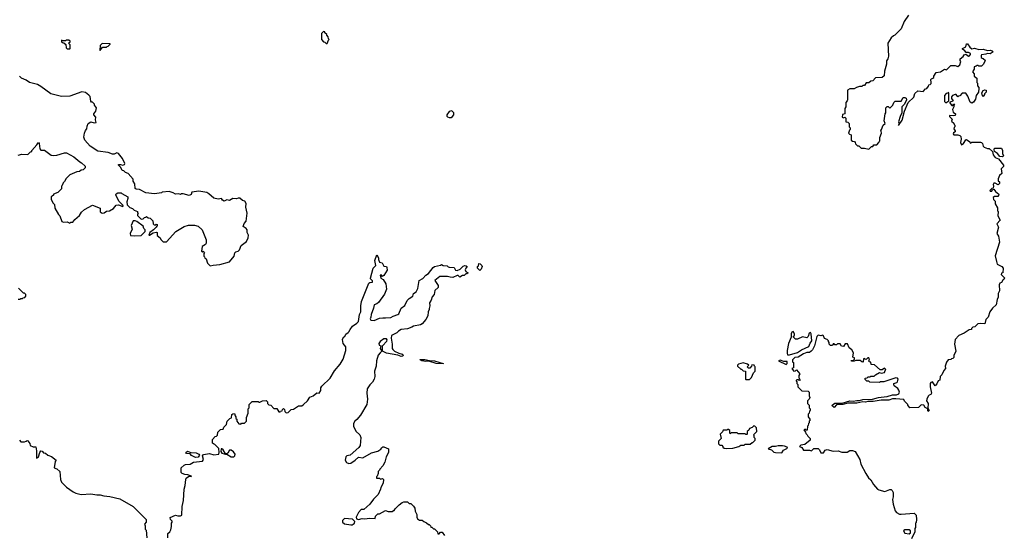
# Model space of a CAD drawing. Extents: x 2240384 to 2404287, y 351326 to 526670.
# Tile 240 of 256: x 2282951 to 2294237, y 508037 to 513934. Entities that reach past the tile are written whole.
import ezdxf

# ---------------------------------------------------------------- set-up
doc = ezdxf.new("R2010")
doc.units = 0

msp = doc.modelspace()

# ---------------------------------------------------------------- linework, layer by layer
at = {"layer": '0CON20XD'}
for points in [[(2293140, 513985), (2293088, 513915), (2293055, 513830), (2292980, 513755), (2292965, 513750), (2292938, 513725), (2292902, 513665), (2292908, 513515), (2292902, 513485), (2292888, 513462), (2292888, 513425), (2292862, 513345), (2292858, 513292), (2292835, 513270), (2292762, 513268), (2292728, 513232), (2292705, 513230), (2292685, 513210), (2292655, 513210), (2292635, 513180), (2292615, 513180), (2292605, 513170), (2292575, 513170), (2292542, 513158), (2292515, 513140), (2292465, 513140), (2292440, 513125), (2292440, 513015), (2292437, 513003), (2292420, 512985), (2292420, 512935), (2292410, 512915), (2292410, 512855), (2292382, 512848), (2292380, 512815), (2292395, 512810), (2292408, 512818), (2292420, 512805), (2292422, 512762), (2292445, 512760), (2292460, 512745), (2292460, 512705), (2292470, 512695), (2292470, 512675), (2292462, 512668), (2292450, 512635), (2292462, 512622), (2292480, 512615), (2292482, 512552), (2292495, 512540), (2292518, 512538), (2292528, 512528), (2292532, 512512), (2292555, 512490), (2292568, 512488), (2292595, 512460), (2292635, 512460), (2292685, 512450), (2292715, 512480), (2292728, 512482), (2292742, 512498), (2292775, 512500), (2292800, 512525), (2292802, 512538), (2292810, 512545), (2292810, 512585), (2292830, 512635), (2292827, 512657), (2292820, 512665), (2292830, 512675), (2292850, 512725), (2292870, 512745), (2292860, 512775), (2292870, 512855), (2292880, 512865), (2292880, 512925), (2292885, 512930)], [(2286475, 513660), (2286492, 513698), (2286500, 513705), (2286490, 513715), (2286488, 513738), (2286470, 513755), (2286470, 513765), (2286450, 513785), (2286450, 513795), (2286435, 513800), (2286410, 513775), (2286410, 513705), (2286432, 513682), (2286448, 513678), (2286462, 513662), (2286475, 513660)], [(2283525, 513600), (2283530, 513605), (2283530, 513645), (2283510, 513665), (2283528, 513682), (2283528, 513688), (2283515, 513700), (2283485, 513700), (2283475, 513690), (2283445, 513690), (2283432, 513698), (2283432, 513682), (2283442, 513672), (2283458, 513668), (2283478, 513648), (2283482, 513612), (2283495, 513600), (2283525, 513600)], [(2283875, 513580), (2283902, 513618), (2283945, 513620), (2283952, 513628), (2283965, 513630), (2283988, 513652), (2283988, 513658), (2283895, 513660), (2283873, 513637), (2283870, 513585), (2283875, 513580)], [(2292885, 512930), (2292892, 512938), (2292905, 512940), (2292925, 512920), (2292960, 512955), (2292970, 512985), (2292985, 513000), (2293055, 513000), (2293078, 513042), (2293095, 513044), (2293110, 513035), (2293116, 513014), (2293094, 512965), (2293063, 512935), (2293064, 512865), (2293043, 512825), (2293023, 512765), (2293032, 512745), (2293025, 512720), (2293065, 512782), (2293094, 512885), (2293134, 512986), (2293198, 513045), (2293211, 513089), (2293245, 513118), (2293305, 513110), (2293335, 513140), (2293350, 513145), (2293368, 513172), (2293372, 513188), (2293388, 513192), (2293398, 513202), (2293400, 513225), (2293393, 513233), (2293393, 513247), (2293402, 513258), (2293418, 513262), (2293428, 513272), (2293430, 513285), (2293455, 513328), (2293505, 513338), (2293553, 513367), (2293575, 513360), (2293625, 513410), (2293675, 513410), (2293705, 513398), (2293726, 513415), (2293737, 513455), (2293730, 513465), (2293730, 513485), (2293765, 513513), (2293778, 513532), (2293795, 513540), (2293825, 513517), (2293839, 513521), (2293850, 513535), (2293850, 513545), (2293826, 513556), (2293799, 513559), (2293785, 513578), (2293758, 513595), (2293758, 513605), (2293797, 513623), (2293804, 513656), (2293815, 513657), (2293840, 513620), (2293865, 513600), (2293895, 513609), (2293945, 513593), (2293995, 513596), (2294045, 513580), (2294075, 513586), (2294098, 513578), (2294110, 513565), (2294076, 513544), (2294045, 513546), (2294025, 513538), (2293977, 513533), (2293970, 513525), (2293972, 513502), (2293982, 513492), (2293995, 513490), (2294020, 513465), (2294012, 513458), (2294000, 513425), (2293975, 513400), (2293945, 513400), (2293938, 513408), (2293925, 513410), (2293915, 513400), (2293890, 513395), (2293890, 513365), (2293872, 513335), (2293892, 513312), (2293892, 513285), (2293920, 513265), (2293920, 513215), (2293930, 513205), (2293930, 513175), (2293946, 513156), (2293946, 513145), (2293939, 513105), (2293914, 513066), (2293906, 513024), (2293885, 512990), (2293865, 512978), (2293845, 512990), (2293818, 513058), (2293795, 513090), (2293755, 513090), (2293728, 513062), (2293712, 513058), (2293705, 513050), (2293686, 513076), (2293675, 513078), (2293644, 513066), (2293630, 513050), (2293630, 513030), (2293650, 513005), (2293610, 512985), (2293635, 512950), (2293648, 512952), (2293655, 512970), (2293667, 512967), (2293660, 512955), (2293660, 512935), (2293643, 512905), (2293652, 512875), (2293678, 512855), (2293673, 512837), (2293659, 512831), (2293610, 512835), (2293610, 512825), (2293638, 512795), (2293632, 512772), (2293658, 512748), (2293662, 512732), (2293670, 512725), (2293670, 512705), (2293662, 512698), (2293660, 512685), (2293672, 512662), (2293672, 512648), (2293655, 512638), (2293650, 512625), (2293660, 512615), (2293705, 512613), (2293726, 512606), (2293738, 512595), (2293742, 512565), (2293736, 512526), (2293745, 512500), (2293768, 512515), (2293794, 512556), (2293805, 512562), (2293840, 512535), (2293845, 512520), (2293858, 512522), (2293865, 512530), (2293965, 512532), (2293975, 512527), (2293986, 512516), (2293994, 512484), (2294004, 512474), (2294045, 512458), (2294065, 512458), (2294103, 512423), (2294110, 512385), (2294132, 512355), (2294169, 512339), (2294227, 512267), (2294227, 512253), (2294202, 512225), (2294207, 512173), (2294183, 512147), (2294168, 512112), (2294168, 512088), (2294180, 512075), (2294180, 512055), (2294165, 512040), (2294132, 512062), (2294115, 512060), (2294108, 512045), (2294112, 512025), (2294108, 512002), (2294095, 512000), (2294072, 511975), (2294075, 511970), (2294095, 511970), (2294102, 511988), (2294115, 511990), (2294134, 511964), (2294174, 511935), (2294172, 511918), (2294162, 511908), (2294125, 511906), (2294108, 511895), (2294113, 511873), (2294130, 511855), (2294132, 511825), (2294157, 511777), (2294160, 511745), (2294168, 511735), (2294162, 511685), (2294190, 511635), (2294152, 511595), (2294172, 511555), (2294152, 511485), (2294172, 511452), (2294180, 511385), (2294132, 511228), (2294147, 511163), (2294154, 511134), (2294208, 511105), (2294222, 511085), (2294220, 511035), (2294205, 511030), (2294200, 511015), (2294237, 510975), (2294233, 510957), (2294221, 510949), (2294206, 510924), (2294187, 510913), (2294178, 510895), (2294182, 510825), (2294168, 510795), (2294166, 510754), (2294154, 510726), (2294142, 510668), (2294101, 510629), (2294072, 510585), (2294050, 510525), (2294025, 510500), (2294015, 510448), (2293965, 510452), (2293932, 510448), (2293900, 510415), (2293875, 510410), (2293860, 510395), (2293860, 510385), (2293835, 510380), (2293777, 510343), (2293714, 510316), (2293672, 510268), (2293667, 510217), (2293682, 510135), (2293658, 510085), (2293657, 510063), (2293648, 510052), (2293632, 510048), (2293625, 510040), (2293595, 510038), (2293575, 510010), (2293558, 509965), (2293562, 509938), (2293542, 509915), (2293520, 509865), (2293503, 509847), (2293498, 509802), (2293480, 509795), (2293465, 509760), (2293445, 509740), (2293415, 509783), (2293395, 509778), (2293388, 509765), (2293385, 509725), (2293402, 509655), (2293395, 509640), (2293375, 509632), (2293365, 509620), (2293348, 509585), (2293346, 509565), (2293363, 509535), (2293362, 509482), (2293376, 509455), (2293365, 509444), (2293359, 509455), (2293360, 509475), (2293331, 509491), (2293315, 509518), (2293285, 509520), (2293255, 509490), (2293155, 509488), (2293130, 509515), (2293130, 509525), (2293092, 509562), (2293085, 509580), (2292995, 509591), (2292955, 509589), (2292915, 509575), (2292825, 509574), (2292735, 509559), (2292671, 509559), (2292645, 509551), (2292614, 509556), (2292545, 509539), (2292442, 509538), (2292386, 509524), (2292315, 509519), (2292285, 509491), (2292267, 509505), (2292262, 509518), (2292295, 509538), (2292379, 509541), (2292465, 509565), (2292505, 509563), (2292545, 509572), (2292575, 509571), (2292615, 509583), (2292725, 509586), (2292795, 509606), (2292825, 509607), (2292895, 509616), (2292955, 509636), (2293000, 509635), (2293026, 509645), (2293034, 509665), (2293028, 509688), (2293016, 509706), (2292975, 509740), (2292970, 509755), (2292970, 509765), (2293005, 509777), (2293013, 509785), (2293019, 509815), (2293012, 509825), (2292995, 509831), (2292855, 509783), (2292817, 509783), (2292805, 509778), (2292695, 509780), (2292685, 509790), (2292662, 509792), (2292642, 509812), (2292642, 509828), (2292665, 509830), (2292675, 509840), (2292695, 509840), (2292705, 509850), (2292745, 509850), (2292760, 509865), (2292805, 509890), (2292825, 509882), (2292865, 509892), (2292870, 509915), (2292880, 509925), (2292865, 509940), (2292835, 509920), (2292815, 509920), (2292748, 509978), (2292712, 509982), (2292708, 510008), (2292692, 510012), (2292680, 510025), (2292690, 510035), (2292685, 510060), (2292672, 510058), (2292655, 510040), (2292642, 510042), (2292635, 510050), (2292622, 510048), (2292620, 510015), (2292615, 510010), (2292602, 510012), (2292585, 510030), (2292535, 510030), (2292515, 510020), (2292485, 510020), (2292482, 510028), (2292505, 510030), (2292520, 510045), (2292518, 510058), (2292500, 510065), (2292510, 510115), (2292489, 510149), (2292458, 510175), (2292438, 510218), (2292412, 510218), (2292395, 510190), (2292372, 510192), (2292355, 510220), (2292325, 510218), (2292315, 510210), (2292295, 510210), (2292285, 510220), (2292275, 510220), (2292268, 510202), (2292245, 510200), (2292230, 510215), (2292230, 510235), (2292220, 510245), (2292220, 510255), (2292205, 510270), (2292175, 510280), (2292165, 510310), (2292155, 510318), (2292135, 510312), (2292105, 510318), (2292086, 510304), (2292062, 510195), (2292040, 510150), (2292023, 510137), (2292005, 510122), (2291975, 510122), (2291935, 510106), (2291872, 510068), (2291835, 510063), (2291810, 510035), (2291810, 510015), (2291820, 510005), (2291820, 509945), (2291802, 509938), (2291808, 509925), (2291825, 509908), (2291845, 509910), (2291855, 509920), (2291892, 509875), (2291880, 509855), (2291880, 509835), (2291898, 509802), (2291885, 509800), (2291875, 509810), (2291850, 509805), (2291850, 509795), (2291860, 509785), (2291860, 509765), (2291870, 509755), (2291870, 509725), (2291915, 509680), (2291988, 509678), (2292000, 509665), (2292000, 509625), (2292008, 509605), (2292000, 509585), (2291980, 509565), (2291980, 509535), (2292000, 509515), (2292000, 509485), (2292010, 509475), (2292010, 509455), (2292002, 509448), (2292000, 509425), (2291990, 509415), (2291990, 509385), (2292008, 509358), (2292010, 509345), (2292000, 509335), (2292000, 509315), (2291992, 509308), (2291990, 509285), (2291980, 509275), (2291978, 509232), (2291965, 509230), (2291955, 509240), (2291940, 509235), (2291958, 509208), (2291962, 509192), (2291978, 509178), (2291985, 509160), (2292010, 509135), (2292010, 509115), (2291950, 509065), (2291905, 509058), (2291890, 509045), (2291915, 509030), (2291935, 509000), (2292005, 509000), (2292025, 508992), (2292055, 509020), (2292105, 509020), (2292120, 509005), (2292135, 508970), (2292165, 508970), (2292185, 509000), (2292205, 509008), (2292275, 508990), (2292333, 508993), (2292375, 508980), (2292435, 508980), (2292465, 508998), (2292495, 508998), (2292527, 508987), (2292579, 508895), (2292592, 508842), (2292649, 508735), (2292681, 508685), (2292705, 508662)], [(2284111, 512241), (2284082, 512265), (2284082, 512275), (2284105, 512276), (2284135, 512266), (2284153, 512275), (2284156, 512285), (2284128, 512345), (2284085, 512400), (2284065, 512410), (2284035, 512392), (2284015, 512392), (2283965, 512413), (2283845, 512428), (2283757, 512485), (2283697, 512555), (2283688, 512588), (2283692, 512635), (2283704, 512665), (2283722, 512685), (2283724, 512715), (2283736, 512745), (2283765, 512762), (2283805, 512752), (2283828, 512755), (2283820, 512785), (2283824, 512815), (2283800, 512845), (2283800, 512855), (2283822, 512885), (2283830, 512925), (2283810, 512955), (2283810, 512965), (2283785, 512990), (2283775, 512990), (2283765, 513000), (2283758, 513055), (2283745, 513070), (2283705, 513098), (2283665, 513108), (2283525, 513057), (2283432, 513052), (2283306, 513086), (2283195, 513170), (2283155, 513190), (2283109, 513201), (2283065, 513214), (2283025, 513241), (2282972, 513265), (2282950, 513285)], [(2293565, 512980), (2293600, 513005), (2293600, 513095), (2293595, 513100), (2293588, 513092), (2293572, 513088), (2293550, 513065), (2293550, 512995), (2293565, 512980)], [(2293995, 513052), (2293985, 513060), (2293980, 513095), (2293995, 513122), (2294015, 513132), (2294030, 513125), (2294030, 513105), (2294010, 513085), (2294010, 513075), (2293995, 513052)], [(2287875, 512812), (2287895, 512814), (2287912, 512825), (2287928, 512845), (2287927, 512867), (2287905, 512890), (2287875, 512880), (2287846, 512845), (2287848, 512828), (2287855, 512819), (2287875, 512812)], [(2282935, 512380), (2282975, 512392), (2283045, 512390), (2283075, 512420), (2283090, 512425), (2283090, 512435), (2283149, 512501), (2283165, 512527), (2283176, 512515), (2283182, 512455), (2283195, 512440), (2283235, 512440), (2283313, 512383), (2283335, 512378), (2283375, 512382), (2283465, 512408), (2283487, 512407), (2283573, 512363), (2283640, 512305), (2283660, 512295), (2283700, 512255), (2283700, 512235), (2283677, 512213), (2283655, 512208), (2283637, 512193), (2283605, 512192), (2283525, 512158), (2283484, 512116), (2283465, 512080), (2283450, 512065), (2283438, 512032), (2283430, 512025), (2283430, 511995), (2283388, 511952), (2283340, 511935), (2283340, 511925), (2283325, 511910), (2283310, 511905), (2283310, 511875), (2283328, 511848), (2283330, 511835), (2283350, 511815), (2283352, 511775), (2283395, 511700), (2283410, 511685), (2283435, 511620), (2283455, 511612), (2283495, 511618), (2283525, 511602), (2283538, 511612), (2283560, 511615), (2283584, 511646), (2283635, 511692), (2283660, 511730), (2283692, 511758), (2283785, 511810), (2283873, 511773), (2283874, 511734), (2283895, 511716), (2283920, 511720), (2283945, 511738), (2283980, 511745), (2284025, 511770), (2284055, 511810), (2284085, 511813), (2284135, 511792), (2284136, 511806), (2284087, 511855), (2284053, 511927), (2284055, 511940), (2284075, 511950), (2284115, 511950), (2284122, 511942), (2284190, 511905), (2284192, 511885), (2284178, 511845), (2284183, 511813), (2284215, 511780), (2284245, 511770), (2284262, 511752), (2284300, 511735), (2284302, 511722), (2284310, 511715), (2284300, 511705), (2284302, 511692), (2284345, 511650), (2284368, 511652), (2284382, 511668), (2284398, 511672), (2284405, 511680), (2284422, 511662), (2284448, 511658), (2284478, 511628), (2284480, 511595), (2284492, 511582), (2284505, 511580), (2284515, 511590), (2284528, 511588), (2284528, 511575), (2284515, 511558), (2284486, 511524), (2284444, 511496), (2284430, 511465), (2284440, 511465), (2284480, 511490), (2284515, 511500), (2284527, 511497), (2284525, 511460), (2284560, 511435), (2284570, 511415), (2284595, 511390), (2284635, 511390), (2284742, 511508), (2284836, 511564), (2284885, 511579), (2284915, 511580), (2284955, 511580), (2284996, 511566), (2285042, 511525), (2285087, 511413), (2285088, 511375), (2285082, 511358), (2285044, 511336), (2285033, 511283), (2285045, 511270), (2285055, 511280), (2285068, 511268), (2285060, 511255), (2285060, 511225), (2285068, 511218), (2285072, 511202), (2285090, 511195), (2285103, 511143), (2285135, 511112), (2285168, 511122), (2285245, 511128), (2285355, 511160), (2285408, 511225), (2285418, 511262), (2285430, 511275), (2285455, 511282), (2285470, 511295), (2285490, 511345), (2285549, 511391), (2285568, 511435), (2285572, 511465), (2285560, 511495), (2285558, 511525), (2285545, 511542), (2285512, 511565), (2285525, 511600), (2285547, 511625), (2285560, 511715), (2285542, 511785), (2285546, 511826), (2285530, 511855), (2285503, 511863), (2285475, 511890), (2285455, 511890), (2285435, 511880), (2285394, 511886), (2285357, 511863), (2285325, 511868), (2285295, 511856), (2285277, 511865), (2285265, 511886), (2285225, 511876), (2285178, 511888), (2285119, 511939), (2285095, 511952), (2285005, 511968), (2284923, 511957), (2284918, 511932), (2284895, 511921), (2284823, 511937), (2284802, 511938), (2284795, 511930), (2284775, 511940), (2284735, 511936), (2284711, 511951), (2284665, 511967), (2284585, 511958), (2284575, 511950), (2284495, 511938), (2284395, 511948), (2284325, 511988), (2284285, 511992), (2284275, 512000), (2284272, 512052), (2284252, 512085), (2284250, 512105), (2284195, 512172), (2284165, 512183), (2284145, 512202), (2284127, 512207), (2284111, 512241)], [(2294215, 512363), (2294185, 512367), (2294159, 512399), (2294123, 512423), (2294119, 512445), (2294125, 512462), (2294205, 512460), (2294216, 512436), (2294215, 512400), (2294228, 512375), (2294215, 512363)], [(2284265, 511458), (2284345, 511462), (2284390, 511505), (2284388, 511525), (2284373, 511543), (2284368, 511568), (2284295, 511620), (2284275, 511630), (2284252, 511628), (2284228, 511575), (2284240, 511535), (2284218, 511482), (2284222, 511462), (2284265, 511458)], [(2284650, 507995), (2284650, 508045), (2284670, 508065), (2284682, 508088), (2284692, 508125), (2284690, 508165), (2284700, 508175), (2284698, 508188), (2284678, 508208), (2284675, 508230), (2284735, 508258), (2284765, 508248), (2284795, 508248), (2284809, 508255), (2284813, 508355), (2284828, 508425), (2284837, 508553), (2284848, 508595), (2284855, 508665), (2284861, 508679), (2284875, 508692), (2284895, 508703), (2284915, 508700), (2284920, 508705), (2284878, 508718), (2284845, 508721), (2284812, 508735), (2284800, 508745), (2284803, 508797), (2284835, 508830), (2284853, 508837), (2284905, 508840), (2284945, 508862), (2285045, 508877), (2285057, 508895), (2285045, 508935), (2285059, 508951), (2285125, 508964), (2285175, 508947), (2285232, 508955), (2285238, 508975), (2285232, 509022), (2285188, 509068), (2285172, 509072), (2285162, 509082), (2285160, 509125), (2285192, 509158), (2285208, 509162), (2285218, 509172), (2285222, 509208), (2285252, 509238), (2285285, 509240), (2285290, 509265), (2285320, 509295), (2285330, 509335), (2285360, 509365), (2285378, 509372), (2285382, 509408), (2285393, 509417), (2285415, 509420), (2285420, 509395), (2285430, 509385), (2285430, 509365), (2285440, 509355), (2285440, 509335), (2285462, 509302), (2285485, 509300), (2285495, 509310), (2285528, 509312), (2285550, 509335), (2285550, 509375), (2285570, 509425), (2285570, 509475), (2285580, 509485), (2285580, 509525), (2285615, 509560), (2285685, 509560), (2285692, 509552), (2285705, 509550), (2285733, 509567), (2285775, 509570), (2285790, 509555), (2285790, 509535), (2285805, 509520), (2285828, 509518), (2285865, 509480), (2285898, 509478), (2285922, 509442), (2285935, 509440), (2285942, 509448), (2285958, 509452), (2285962, 509468), (2285975, 509480), (2285988, 509468), (2285990, 509445), (2286005, 509430), (2286028, 509432), (2286062, 509468), (2286088, 509472), (2286145, 509510), (2286185, 509510), (2286205, 509524), (2286248, 509565), (2286275, 509610), (2286315, 509622), (2286355, 509659), (2286385, 509656), (2286401, 509685), (2286403, 509715), (2286414, 509735), (2286510, 509825), (2286561, 509909), (2286625, 509986), (2286659, 510045), (2286689, 510145), (2286688, 510185), (2286660, 510225), (2286650, 510270), (2286664, 510295), (2286677, 510305), (2286688, 510332), (2286715, 510349), (2286725, 510356), (2286739, 510385), (2286767, 510423), (2286816, 510455), (2286834, 510475), (2286847, 510555), (2286860, 510585), (2286861, 510655), (2286869, 510705), (2286954, 510916), (2286965, 510924), (2286996, 510925), (2286995, 510942), (2286973, 510963), (2286973, 510973), (2287002, 511085), (2287032, 511118), (2287023, 511175), (2287045, 511240), (2287062, 511205), (2287063, 511185), (2287076, 511156), (2287106, 511146), (2287125, 511109), (2287155, 511107), (2287161, 511095), (2287164, 511065), (2287125, 511003), (2287105, 510990), (2287095, 511010), (2287083, 511005), (2287092, 510972), (2287116, 510956), (2287147, 510907), (2287154, 510845), (2287132, 510788), (2287064, 510695), (2287045, 510679), (2287015, 510667), (2287008, 510628), (2286978, 510555), (2286976, 510524), (2286968, 510505), (2286975, 510490), (2287015, 510487), (2287075, 510512), (2287115, 510519), (2287145, 510516), (2287205, 510522), (2287232, 510538), (2287285, 510554), (2287296, 510565), (2287322, 510628), (2287365, 510660), (2287392, 510715), (2287415, 510739), (2287457, 510765), (2287466, 510795), (2287495, 510815), (2287514, 510855), (2287529, 510945), (2287571, 510969), (2287605, 511008), (2287635, 511024), (2287689, 511095), (2287704, 511106), (2287775, 511120), (2287785, 511128), (2287806, 511116), (2287852, 511112), (2287861, 511101), (2287875, 511098), (2287930, 511095), (2287948, 511065), (2287965, 511058), (2288000, 511075), (2288035, 511108), (2288055, 511118), (2288070, 511115), (2288080, 511105), (2288063, 511087), (2288057, 511067), (2288065, 511050), (2288090, 511035), (2288078, 511022), (2288065, 511020), (2288045, 511002), (2288025, 511002), (2287995, 510982), (2287975, 511002), (2287965, 511003), (2287915, 510979), (2287885, 510983), (2287855, 510991), (2287765, 510990), (2287710, 510945), (2287748, 510888), (2287747, 510865), (2287709, 510832), (2287700, 510785), (2287680, 510760), (2287669, 510721), (2287650, 510690), (2287653, 510655), (2287644, 510625), (2287646, 510614), (2287633, 510585), (2287630, 510540), (2287605, 510498), (2287565, 510450), (2287545, 510439), (2287465, 510423), (2287445, 510410), (2287395, 510393), (2287325, 510383), (2287292, 510365), (2287274, 510346), (2287213, 510315), (2287208, 510285), (2287222, 510215), (2287222, 510165), (2287228, 510155), (2287248, 510135), (2287295, 510112), (2287335, 510102), (2287348, 510085), (2287342, 510078), (2287325, 510075), (2287285, 510090), (2287155, 510113), (2287110, 510135), (2287108, 510195), (2287161, 510249), (2287164, 510265), (2287157, 510277), (2287125, 510277), (2287081, 510245), (2287066, 510225), (2287072, 510205), (2287090, 510195), (2287083, 510165), (2287102, 510135), (2287081, 510118), (2287060, 510090), (2287041, 510025), (2287035, 509965), (2287019, 509905), (2287020, 509845), (2287014, 509816), (2286995, 509780), (2286965, 509751), (2286935, 509705), (2286930, 509655), (2286939, 509585), (2286931, 509525), (2286858, 509402), (2286817, 509353), (2286791, 509335), (2286777, 509307), (2286778, 509275), (2286805, 509220), (2286848, 509175), (2286860, 509145), (2286852, 509055), (2286839, 509031), (2286738, 508942), (2286702, 508938), (2286690, 508925), (2286682, 508885), (2286695, 508860), (2286725, 508850), (2286745, 508852), (2286798, 508885), (2286835, 508922), (2286885, 508912), (2286985, 508970), (2287055, 508990), (2287089, 509011), (2287103, 509027), (2287115, 509040), (2287125, 509040), (2287180, 509015), (2287180, 508975), (2287152, 508925), (2287137, 508863), (2287115, 508820), (2287080, 508785), (2287077, 508773), (2287060, 508755), (2287060, 508735), (2287048, 508702), (2287040, 508695), (2287042, 508682), (2287075, 508680), (2287085, 508670), (2287108, 508678), (2287120, 508665), (2287117, 508623), (2287090, 508575), (2287087, 508553), (2287060, 508495), (2287005, 508440), (2286966, 508384), (2286895, 508322), (2286865, 508320), (2286834, 508286), (2286807, 508235), (2286813, 508215), (2286835, 508208), (2286875, 508218), (2286905, 508213), (2286965, 508222), (2287025, 508220), (2287030, 508245), (2287055, 508270), (2287075, 508270), (2287145, 508310), (2287175, 508300), (2287222, 508298), (2287235, 508310), (2287245, 508310), (2287255, 508330), (2287300, 508375), (2287335, 508400), (2287355, 508408), (2287395, 508408), (2287415, 508390), (2287435, 508390), (2287465, 508360), (2287480, 508335), (2287483, 508303), (2287502, 508265), (2287502, 508235), (2287510, 508215), (2287535, 508200), (2287565, 508200), (2287583, 508183), (2287615, 508170), (2287635, 508150), (2287645, 508150), (2287660, 508135), (2287665, 508120), (2287675, 508120), (2287695, 508100), (2287705, 508100), (2287740, 508065), (2287742, 508042), (2287758, 508042), (2287775, 508060), (2287795, 508060), (2287822, 508022)], [(2288225, 511060), (2288200, 511085), (2288200, 511105), (2288210, 511115), (2288215, 511140), (2288228, 511138), (2288247, 511117), (2288250, 511105), (2288240, 511075), (2288225, 511060)], [(2282935, 510730), (2282955, 510730), (2282965, 510740), (2282985, 510740), (2282992, 510748), (2283008, 510752), (2283020, 510765), (2283020, 510785), (2283005, 510800), (2282995, 510800), (2282938, 510858)], [(2291775, 510094), (2291865, 510120), (2291911, 510149), (2291995, 510188), (2292012, 510228), (2292031, 510255), (2292022, 510335), (2292015, 510349), (2291999, 510341), (2291987, 510303), (2291975, 510290), (2291925, 510300), (2291867, 510273), (2291845, 510272), (2291820, 510295), (2291822, 510308), (2291830, 510315), (2291830, 510335), (2291815, 510360), (2291802, 510355), (2291793, 510333), (2291792, 510295), (2291762, 510225), (2291747, 510145), (2291747, 510107), (2291752, 510095), (2291775, 510094)], [(2287805, 509990), (2287723, 509993), (2287641, 510021), (2287605, 510017), (2287560, 510025), (2287540, 510035), (2287540, 510040), (2287595, 510041), (2287649, 510029), (2287705, 510025), (2287806, 509995), (2287805, 509990)], [(2291315, 509810), (2291340, 509835), (2291362, 509888), (2291380, 509905), (2291380, 509955), (2291372, 509962), (2291370, 509975), (2291342, 509978), (2291338, 509962), (2291318, 509942), (2291305, 509940), (2291290, 509955), (2291310, 509975), (2291295, 509988), (2291245, 510002), (2291190, 509985), (2291180, 509975), (2291180, 509965), (2291215, 509930), (2291225, 509930), (2291245, 509910), (2291270, 509905), (2291270, 509815), (2291275, 509810), (2291315, 509810)], [(2291735, 509983), (2291747, 509993), (2291747, 510017), (2291708, 510018), (2291668, 510032), (2291650, 510025), (2291735, 509983)], [(2291055, 509019), (2291125, 509024), (2291195, 509042), (2291215, 509060), (2291255, 509060), (2291265, 509070), (2291325, 509070), (2291345, 509090), (2291355, 509090), (2291380, 509115), (2291380, 509135), (2291370, 509145), (2291368, 509168), (2291360, 509175), (2291400, 509215), (2291398, 509258), (2291378, 509278), (2291365, 509280), (2291348, 509262), (2291315, 509250), (2291308, 509232), (2291290, 509215), (2291290, 509185), (2291285, 509180), (2291275, 509180), (2291265, 509190), (2291185, 509190), (2291175, 509200), (2291105, 509200), (2291095, 509190), (2291090, 509195), (2291090, 509225), (2291077, 509237), (2291063, 509237), (2291055, 509230), (2291015, 509230), (2291008, 509212), (2290980, 509185), (2290990, 509135), (2290960, 509105), (2290962, 509072), (2290975, 509060), (2290998, 509058), (2291010, 509045), (2291010, 509035), (2291025, 509023), (2291055, 509019)], [(2282950, 509115), (2282965, 509098), (2283005, 509096), (2283027, 509103), (2283035, 509112), (2283045, 509110), (2283068, 509078), (2283072, 509055), (2283105, 509039), (2283135, 509040), (2283145, 508995), (2283145, 508910), (2283166, 508925), (2283180, 508975), (2283195, 508994), (2283209, 508989), (2283225, 508972), (2283245, 508968), (2283274, 508944), (2283317, 508927), (2283370, 508885), (2283358, 508872), (2283348, 508798), (2283376, 508786), (2283412, 508755), (2283418, 508665), (2283432, 508635), (2283487, 508577), (2283564, 508524), (2283595, 508508), (2283655, 508492), (2283765, 508500), (2283835, 508490), (2283875, 508491), (2283915, 508478), (2283985, 508470), (2284100, 508445), (2284252, 508355), (2284400, 508205), (2284400, 508175), (2284380, 508155), (2284390, 508135), (2284390, 508095), (2284400, 508085), (2284410, 507995)], [(2284965, 508918), (2284921, 508941), (2284905, 508958), (2284862, 508962), (2284854, 508975), (2284875, 508989), (2284914, 508976), (2284975, 508970), (2285005, 508955), (2285012, 508945), (2284995, 508922), (2284965, 508918)], [(2285374, 508924), (2285405, 508925), (2285418, 508935), (2285420, 508955), (2285402, 508982), (2285375, 509002), (2285355, 509002), (2285335, 508968), (2285325, 508960), (2285310, 508960), (2285282, 509005), (2285267, 509017), (2285260, 509015), (2285258, 508985), (2285268, 508965), (2285295, 508958), (2285310, 508960), (2285310, 508955), (2285324, 508954), (2285374, 508924)], [(2291685, 508970), (2291705, 509000), (2291750, 509025), (2291747, 509037), (2291716, 509046), (2291695, 509052), (2291645, 509052), (2291615, 509043), (2291577, 509043), (2291530, 509015), (2291570, 509005), (2291595, 508980), (2291613, 508973), (2291685, 508970)], [(2292705, 508662), (2292738, 508608), (2292782, 508555), (2292800, 508545), (2292866, 508526), (2292925, 508549), (2292939, 508549), (2292950, 508540), (2292963, 508515), (2292963, 508465), (2292957, 508435), (2292964, 508384), (2292986, 508305), (2293002, 508285), (2293035, 508269), (2293055, 508266), (2293205, 508280), (2293227, 508257), (2293232, 508205), (2293227, 508173), (2293220, 508165), (2293220, 508115), (2293210, 508105), (2293210, 508065), (2293172, 507985)], [(2286765, 508147), (2286775, 508153), (2286789, 508165), (2286793, 508185), (2286765, 508211), (2286675, 508219), (2286652, 508195), (2286650, 508175), (2286675, 508158), (2286745, 508147), (2286765, 508147)], [(2293145, 508042), (2293160, 508055), (2293160, 508075), (2293147, 508087), (2293095, 508090), (2293082, 508078), (2293095, 508050), (2293145, 508042)]]:
    msp.add_lwpolyline(points, dxfattribs=at)

doc.saveas('drawing.dxf')
